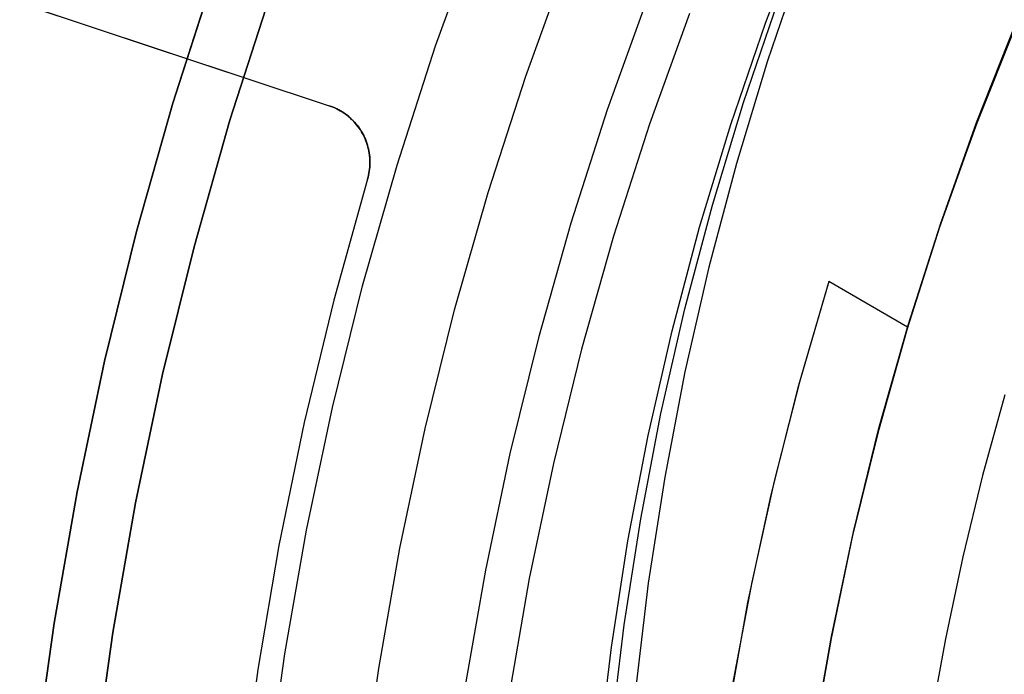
# Model space of a CAD drawing. Header units: millimetres. Extents: x 6239 to 7218, y -13987 to -13139.
# Tile 83 of 256: x 6664 to 6680, y -13448 to -13437. Entities that reach past the tile are written whole.
import ezdxf

# ---------------------------------------------------------------- set-up
doc = ezdxf.new("R2010")
doc.units = ezdxf.units.MM
doc.layers.add('color', color=7, linetype='Continuous')

msp = doc.modelspace()

# ---------------------------------------------------------------- linework, layer by layer
at = {"color": 7, "true_color": 0xffffff}
for p, q in [((6676.216, -13437.215, 66.833), (6676.859, -13435.532, 67.244)), ((6676.216, -13437.215, 66.833), (6676.859, -13435.532, 67.244)), ((6676.835, -13436.144, 61.474), (6676.252, -13437.849, 61.066)), ((6676.835, -13436.144, 61.474), (6676.252, -13437.849, 61.066)), ((6666.258, -13438.559, 259.6), (6666.944, -13436.423, 259.6)), ((6666.944, -13436.423, 231.716), (6666.258, -13438.559, 231.716)), ((6666.258, -13438.559, 259.6), (6666.944, -13436.423, 259.6)), ((6666.944, -13436.423, 231.716), (6666.258, -13438.559, 231.716)), ((6666.944, -13436.423, 245.658), (6666.258, -13438.559, 245.658)), ((6667.215, -13438.849, 259.6), (6667.891, -13436.745, 259.6)), ((6667.215, -13438.849, 259.6), (6667.891, -13436.745, 259.6)), ((6667.891, -13436.745, 231.716), (6667.215, -13438.849, 231.716)), ((6667.891, -13436.745, 245.658), (6667.215, -13438.849, 245.658)), ((6667.891, -13436.745, 231.716), (6667.215, -13438.849, 231.716)), ((6674.236, -13436.789, 211.366), (6673.558, -13438.673, 211.366)), ((6675.847, -13438.549, 64.567), (6676.431, -13436.844, 64.975)), ((6674.938, -13437.055, 212.03), (6674.269, -13438.915, 212.03)), ((6675.633, -13438.92, 66.425), (6676.216, -13437.215, 66.833)), ((6675.633, -13438.92, 66.425), (6676.216, -13437.215, 66.833)), ((6680.413, -13437.283, 77.6), (6679.749, -13438.953, 77.6)), ((6680.427, -13437.209, 68.334), (6679.76, -13438.892, 67.92)), ((6680.427, -13437.209, 68.334), (6679.76, -13438.892, 67.92)), ((6679.773, -13438.889, 88.1), (6680.44, -13437.219, 88.1)), ((6679.773, -13438.889, 88.1), (6680.44, -13437.219, 88.1)), ((6676.252, -13437.849, 61.066), (6675.728, -13439.573, 60.661)), ((6676.252, -13437.849, 61.066), (6675.728, -13439.573, 60.661)), ((6665.646, -13440.718, 259.6), (6666.258, -13438.559, 259.6)), ((6666.258, -13438.559, 231.716), (6665.646, -13440.718, 231.716)), ((6665.646, -13440.718, 259.6), (6666.258, -13438.559, 259.6)), ((6666.258, -13438.559, 231.716), (6665.646, -13440.718, 231.716)), ((6666.258, -13438.559, 245.658), (6665.646, -13440.718, 245.658)), ((6673.558, -13438.673, 211.366), (6672.946, -13440.58, 211.366)), ((6675.324, -13440.273, 64.162), (6675.847, -13438.549, 64.567)), ((6666.613, -13440.974, 259.6), (6667.215, -13438.849, 259.6)), ((6666.613, -13440.974, 259.6), (6667.215, -13438.849, 259.6)), ((6667.215, -13438.849, 231.716), (6666.613, -13440.974, 231.716)), ((6667.215, -13438.849, 245.658), (6666.613, -13440.974, 245.658)), ((6667.215, -13438.849, 231.716), (6666.613, -13440.974, 231.716)), ((6674.269, -13438.915, 212.03), (6673.665, -13440.798, 212.03)), ((6675.11, -13440.645, 66.02), (6675.633, -13438.92, 66.425)), ((6675.11, -13440.645, 66.02), (6675.633, -13438.92, 66.425)), ((6679.749, -13438.953, 77.6), (6679.143, -13440.645, 77.6)), ((6679.76, -13438.892, 67.92), (6679.152, -13440.599, 67.509)), ((6679.76, -13438.892, 67.92), (6679.152, -13440.599, 67.509)), ((6679.165, -13440.581, 88.1), (6679.773, -13438.889, 88.1)), ((6679.165, -13440.581, 88.1), (6679.773, -13438.889, 88.1)), ((6675.728, -13439.573, 60.661), (6675.265, -13441.316, 60.259)), ((6675.728, -13439.573, 60.661), (6675.265, -13441.316, 60.259)), ((6674.861, -13442.016, 63.76), (6675.324, -13440.273, 64.162)), ((6672.946, -13440.58, 211.366), (6672.4, -13442.507, 211.366)), ((6674.647, -13442.388, 65.618), (6675.11, -13440.645, 66.02)), ((6674.647, -13442.388, 65.618), (6675.11, -13440.645, 66.02)), ((6679.143, -13440.645, 77.6), (6678.596, -13442.357, 77.6)), ((6679.152, -13440.599, 67.509), (6678.605, -13442.326, 67.1)), ((6679.152, -13440.599, 67.509), (6678.605, -13442.326, 67.1)), ((6678.615, -13442.293, 88.1), (6679.165, -13440.581, 88.1)), ((6678.615, -13442.293, 88.1), (6679.165, -13440.581, 88.1)), ((6665.109, -13442.897, 259.6), (6665.646, -13440.718, 259.6)), ((6665.646, -13440.718, 231.716), (6665.109, -13442.897, 231.716)), ((6665.109, -13442.897, 259.6), (6665.646, -13440.718, 259.6)), ((6665.646, -13440.718, 231.716), (6665.109, -13442.897, 231.716)), ((6665.646, -13440.718, 245.658), (6665.109, -13442.897, 245.658)), ((6673.665, -13440.798, 212.03), (6673.126, -13442.699, 212.03)), ((6666.084, -13443.119, 259.6), (6666.613, -13440.974, 259.6)), ((6666.084, -13443.119, 259.6), (6666.613, -13440.974, 259.6)), ((6666.613, -13440.974, 231.716), (6666.084, -13443.119, 231.716)), ((6666.613, -13440.974, 245.658), (6666.084, -13443.119, 245.658)), ((6666.613, -13440.974, 231.716), (6666.084, -13443.119, 231.716)), ((6675.265, -13441.316, 60.259), (6674.864, -13443.076, 59.861)), ((6675.265, -13441.316, 60.259), (6674.864, -13443.076, 59.861)), ((6677.28, -13441.561, 67.1), (6676.763, -13443.344, 67.1)), ((6677.28, -13441.561, 67.1), (6676.763, -13443.344, 67.1)), ((6677.28, -13441.561, 67.1), (6676.794, -13443.231, 66.71)), ((6677.28, -13441.561, 67.1), (6676.794, -13443.231, 66.71)), ((6678.605, -13442.326, 67.1), (6677.28, -13441.561, 67.1)), ((6678.605, -13442.326, 67.1), (6677.28, -13441.561, 67.1)), ((6674.46, -13443.776, 63.362), (6674.861, -13442.016, 63.76)), ((6678.605, -13442.326, 67.1), (6678.116, -13444.056, 67.1)), ((6678.605, -13442.326, 67.1), (6678.116, -13444.056, 67.1)), ((6678.124, -13444.023, 88.1), (6678.615, -13442.293, 88.1)), ((6678.124, -13444.023, 88.1), (6678.615, -13442.293, 88.1)), ((6674.245, -13444.147, 65.22), (6674.647, -13442.388, 65.618)), ((6674.245, -13444.147, 65.22), (6674.647, -13442.388, 65.618)), ((6678.596, -13442.357, 77.6), (6678.108, -13444.086, 77.6)), ((6672.4, -13442.507, 211.366), (6671.92, -13444.452, 211.366)), ((6673.126, -13442.699, 212.03), (6672.653, -13444.619, 212.03)), ((6664.647, -13445.093, 259.6), (6665.109, -13442.897, 259.6)), ((6665.109, -13442.897, 231.716), (6664.647, -13445.093, 231.716)), ((6664.647, -13445.093, 259.6), (6665.109, -13442.897, 259.6)), ((6665.109, -13442.897, 231.716), (6664.647, -13445.093, 231.716)), ((6665.109, -13442.897, 245.658), (6664.647, -13445.093, 245.658)), ((6665.629, -13445.282, 259.6), (6666.084, -13443.119, 259.6)), ((6665.629, -13445.282, 259.6), (6666.084, -13443.119, 259.6)), ((6666.084, -13443.119, 231.716), (6665.629, -13445.282, 231.716)), ((6666.084, -13443.119, 245.658), (6665.629, -13445.282, 245.658)), ((6666.084, -13443.119, 231.716), (6665.629, -13445.282, 231.716)), ((6674.864, -13443.076, 59.861), (6674.525, -13444.848, 59.467)), ((6674.864, -13443.076, 59.861), (6674.525, -13444.848, 59.467)), ((6676.794, -13443.231, 66.71), (6676.362, -13444.916, 66.323)), ((6676.794, -13443.231, 66.71), (6676.362, -13444.916, 66.323)), ((6676.763, -13443.344, 67.1), (6676.309, -13445.143, 67.1)), ((6676.763, -13443.344, 67.1), (6676.309, -13445.143, 67.1)), ((6680.237, -13443.462, 103.064), (6679.866, -13444.821, 103.064)), ((6680.237, -13443.462, 103.064), (6679.866, -13444.821, 103.064)), ((6674.12, -13445.548, 62.968), (6674.46, -13443.776, 63.362)), ((6673.906, -13445.92, 64.826), (6674.245, -13444.147, 65.22)), ((6673.906, -13445.92, 64.826), (6674.245, -13444.147, 65.22)), ((6678.108, -13444.086, 77.6), (6677.68, -13445.832, 77.6)), ((6678.116, -13444.056, 67.1), (6677.687, -13445.802, 67.1)), ((6678.116, -13444.056, 67.1), (6677.687, -13445.802, 67.1)), ((6677.694, -13445.769, 88.1), (6678.124, -13444.023, 88.1)), ((6677.694, -13445.769, 88.1), (6678.124, -13444.023, 88.1)), ((6671.92, -13444.452, 211.366), (6671.509, -13446.411, 211.366)), ((6672.653, -13444.619, 212.03), (6672.246, -13446.553, 212.03)), ((6674.525, -13444.848, 59.467), (6674.247, -13446.633, 59.078)), ((6674.525, -13444.848, 59.467), (6674.247, -13446.633, 59.078)), ((6676.362, -13444.916, 66.323), (6675.986, -13446.615, 65.94)), ((6676.362, -13444.916, 66.323), (6675.986, -13446.615, 65.94)), ((6679.866, -13444.821, 103.064), (6679.533, -13446.189, 103.064)), ((6679.866, -13444.821, 103.064), (6679.533, -13446.189, 103.064)), ((6664.262, -13447.303, 259.6), (6664.647, -13445.093, 259.6)), ((6664.647, -13445.093, 231.716), (6664.262, -13447.303, 231.716)), ((6664.262, -13447.303, 259.6), (6664.647, -13445.093, 259.6)), ((6664.647, -13445.093, 231.716), (6664.262, -13447.303, 231.716)), ((6664.647, -13445.093, 245.658), (6664.262, -13447.303, 245.658)), ((6676.309, -13445.143, 67.1), (6675.917, -13446.956, 67.1)), ((6676.309, -13445.143, 67.1), (6675.917, -13446.956, 67.1)), ((6665.25, -13447.458, 259.6), (6665.629, -13445.282, 259.6)), ((6665.25, -13447.458, 259.6), (6665.629, -13445.282, 259.6)), ((6665.629, -13445.282, 231.716), (6665.25, -13447.458, 231.716)), ((6665.629, -13445.282, 245.658), (6665.25, -13447.458, 245.658)), ((6665.629, -13445.282, 231.716), (6665.25, -13447.458, 231.716)), ((6673.843, -13447.333, 62.579), (6674.12, -13445.548, 62.968)), ((6677.687, -13445.802, 67.1), (6677.318, -13447.561, 67.1)), ((6677.687, -13445.802, 67.1), (6677.318, -13447.561, 67.1)), ((6677.324, -13447.529, 88.1), (6677.694, -13445.769, 88.1)), ((6677.324, -13447.529, 88.1), (6677.694, -13445.769, 88.1)), ((6673.628, -13447.705, 64.437), (6673.906, -13445.92, 64.826)), ((6673.628, -13447.705, 64.437), (6673.906, -13445.92, 64.826)), ((6677.68, -13445.832, 77.6), (6677.312, -13447.591, 77.6)), ((6679.533, -13446.189, 103.064), (6679.24, -13447.566, 103.064)), ((6679.533, -13446.189, 103.064), (6679.24, -13447.566, 103.064)), ((6671.509, -13446.411, 211.366), (6671.165, -13448.384, 211.366)), ((6672.246, -13446.553, 212.03), (6671.907, -13448.501, 212.03)), ((6674.247, -13446.633, 59.078), (6674.032, -13448.428, 58.694)), ((6674.247, -13446.633, 59.078), (6674.032, -13448.428, 58.694)), ((6675.986, -13446.615, 65.94), (6675.664, -13448.326, 65.561)), ((6675.986, -13446.615, 65.94), (6675.664, -13448.326, 65.561)), ((6675.917, -13446.956, 67.1), (6675.588, -13448.782, 67.1)), ((6675.917, -13446.956, 67.1), (6675.588, -13448.782, 67.1)), ((6663.953, -13449.526, 259.6), (6664.262, -13447.303, 259.6)), ((6664.262, -13447.303, 231.716), (6663.953, -13449.526, 231.716)), ((6663.953, -13449.526, 259.6), (6664.262, -13447.303, 259.6)), ((6664.262, -13447.303, 231.716), (6663.953, -13449.526, 231.716)), ((6664.262, -13447.303, 245.658), (6663.953, -13449.526, 245.658)), ((6664.946, -13449.646, 259.6), (6665.25, -13447.458, 259.6)), ((6664.946, -13449.646, 259.6), (6665.25, -13447.458, 259.6)), ((6665.25, -13447.458, 231.716), (6664.946, -13449.646, 231.716)), ((6665.25, -13447.458, 245.658), (6664.946, -13449.646, 245.658)), ((6665.25, -13447.458, 231.716), (6664.946, -13449.646, 231.716)), ((6673.628, -13449.128, 62.196), (6673.843, -13447.333, 62.579)), ((6677.312, -13447.591, 77.6), (6677.006, -13449.361, 77.6)), ((6677.318, -13447.561, 67.1), (6677.01, -13449.332, 67.1)), ((6677.318, -13447.561, 67.1), (6677.01, -13449.332, 67.1)), ((6677.015, -13449.301, 88.1), (6677.324, -13447.529, 88.1)), ((6677.015, -13449.301, 88.1), (6677.324, -13447.529, 88.1)), ((6679.24, -13447.566, 103.064), (6678.985, -13448.951, 103.064)), ((6679.24, -13447.566, 103.064), (6678.985, -13448.951, 103.064)), ((6673.414, -13449.499, 64.054), (6673.628, -13447.705, 64.437)), ((6673.414, -13449.499, 64.054), (6673.628, -13447.705, 64.437))]:
    msp.add_line(p, q, dxfattribs=at)
at = {"layer": 'color', "color": 254, "true_color": 0xcad1ee}
for p, q in [((6659.866, -13435.608, 23.733), (6668.885, -13438.605, 27.784)), ((6659.866, -13435.608, 30.3), (6668.885, -13438.605, 30.3)), ((6659.866, -13435.608, 23.733), (6668.885, -13438.605, 27.784)), ((6659.866, -13435.608, 27.017), (6667.177, -13438.037, 27.017)), ((6659.866, -13435.608, 30.3), (6668.885, -13438.605, 30.3)), ((6670.673, -13437.596, 26.2), (6671.39, -13435.613, 26.2)), ((6670.673, -13437.596, 26.2), (6671.39, -13435.613, 26.2)), ((6672.187, -13438.107, 28.2), (6672.885, -13436.175, 28.2)), ((6672.187, -13438.107, 28.2), (6672.885, -13436.175, 28.2)), ((6672.187, -13438.107, 26.2), (6672.885, -13436.175, 26.2)), ((6672.187, -13438.107, 27.2), (6672.885, -13436.175, 27.2)), ((6672.187, -13438.107, 26.2), (6672.885, -13436.175, 26.2)), ((6670.025, -13439.603, 26.2), (6670.673, -13437.596, 26.2)), ((6670.025, -13439.603, 26.2), (6670.673, -13437.596, 26.2)), ((6671.556, -13440.062, 28.2), (6672.187, -13438.107, 28.2)), ((6671.556, -13440.062, 28.2), (6672.187, -13438.107, 28.2)), ((6671.556, -13440.062, 26.2), (6672.187, -13438.107, 26.2)), ((6671.556, -13440.062, 27.2), (6672.187, -13438.107, 27.2)), ((6671.556, -13440.062, 26.2), (6672.187, -13438.107, 26.2)), ((6668.885, -13438.605, 27.784), (6668.885, -13438.605, 30.3)), ((6668.885, -13438.605, 30.3), (6668.917, -13438.616, 30.3)), ((6668.918, -13438.616, 27.799), (6668.885, -13438.605, 27.784)), ((6668.917, -13438.616, 29.042), (6668.885, -13438.605, 29.042)), ((6668.918, -13438.616, 27.799), (6668.885, -13438.605, 27.784)), ((6668.885, -13438.605, 27.784), (6668.885, -13438.605, 30.3)), ((6668.885, -13438.605, 30.3), (6668.917, -13438.616, 30.3)), ((6668.917, -13438.616, 30.3), (6668.949, -13438.628, 30.3)), ((6668.949, -13438.628, 29.042), (6668.917, -13438.616, 29.042)), ((6668.917, -13438.616, 30.3), (6668.949, -13438.628, 30.3)), ((6668.951, -13438.629, 27.814), (6668.918, -13438.616, 27.799)), ((6668.951, -13438.629, 27.814), (6668.918, -13438.616, 27.799)), ((6668.949, -13438.628, 30.3), (6668.98, -13438.642, 30.3)), ((6668.981, -13438.642, 29.042), (6668.949, -13438.628, 29.042)), ((6668.949, -13438.628, 30.3), (6668.98, -13438.642, 30.3)), ((6668.983, -13438.643, 27.829), (6668.951, -13438.629, 27.814)), ((6668.983, -13438.643, 27.829), (6668.951, -13438.629, 27.814)), ((6668.98, -13438.642, 30.3), (6669.011, -13438.656, 30.3)), ((6668.98, -13438.642, 30.3), (6669.011, -13438.656, 30.3)), ((6669.011, -13438.657, 29.042), (6668.981, -13438.642, 29.042)), ((6669.015, -13438.658, 27.844), (6668.983, -13438.643, 27.829)), ((6669.015, -13438.658, 27.844), (6668.983, -13438.643, 27.829)), ((6669.011, -13438.656, 30.3), (6669.042, -13438.672, 30.3)), ((6669.011, -13438.656, 30.3), (6669.042, -13438.672, 30.3)), ((6669.042, -13438.672, 29.042), (6669.011, -13438.657, 29.042)), ((6669.046, -13438.674, 27.859), (6669.015, -13438.658, 27.844)), ((6669.046, -13438.674, 27.859), (6669.015, -13438.658, 27.844)), ((6669.042, -13438.672, 30.3), (6669.071, -13438.689, 30.3)), ((6669.072, -13438.689, 29.042), (6669.042, -13438.672, 29.042)), ((6669.042, -13438.672, 30.3), (6669.071, -13438.689, 30.3)), ((6669.077, -13438.691, 27.873), (6669.046, -13438.674, 27.859)), ((6669.077, -13438.691, 27.873), (6669.046, -13438.674, 27.859)), ((6669.071, -13438.689, 30.3), (6669.101, -13438.706, 30.3)), ((6669.071, -13438.689, 30.3), (6669.101, -13438.706, 30.3)), ((6669.101, -13438.707, 29.042), (6669.072, -13438.689, 29.042)), ((6669.107, -13438.71, 27.888), (6669.077, -13438.691, 27.873)), ((6669.107, -13438.71, 27.888), (6669.077, -13438.691, 27.873)), ((6669.101, -13438.706, 30.3), (6669.129, -13438.725, 30.3)), ((6669.101, -13438.706, 30.3), (6669.129, -13438.725, 30.3)), ((6669.13, -13438.725, 29.042), (6669.101, -13438.707, 29.042)), ((6669.137, -13438.73, 27.902), (6669.107, -13438.71, 27.888)), ((6669.137, -13438.73, 27.902), (6669.107, -13438.71, 27.888)), ((6669.129, -13438.725, 30.3), (6669.157, -13438.745, 30.3)), ((6669.129, -13438.725, 30.3), (6669.157, -13438.745, 30.3)), ((6669.158, -13438.745, 29.042), (6669.13, -13438.725, 29.042)), ((6669.165, -13438.75, 27.917), (6669.137, -13438.73, 27.902)), ((6669.165, -13438.75, 27.917), (6669.137, -13438.73, 27.902)), ((6669.157, -13438.745, 30.3), (6669.185, -13438.765, 30.3)), ((6669.157, -13438.745, 30.3), (6669.185, -13438.765, 30.3)), ((6669.185, -13438.765, 29.042), (6669.158, -13438.745, 29.042)), ((6669.194, -13438.772, 27.931), (6669.165, -13438.75, 27.917)), ((6669.194, -13438.772, 27.931), (6669.165, -13438.75, 27.917)), ((6669.185, -13438.765, 30.3), (6669.211, -13438.787, 30.3)), ((6669.212, -13438.787, 29.042), (6669.185, -13438.765, 29.042)), ((6669.185, -13438.765, 30.3), (6669.211, -13438.787, 30.3)), ((6669.221, -13438.795, 27.945), (6669.194, -13438.772, 27.931)), ((6669.221, -13438.795, 27.945), (6669.194, -13438.772, 27.931)), ((6669.211, -13438.787, 30.3), (6669.237, -13438.809, 30.3)), ((6669.211, -13438.787, 30.3), (6669.237, -13438.809, 30.3)), ((6669.237, -13438.809, 29.042), (6669.212, -13438.787, 29.042)), ((6669.247, -13438.819, 27.959), (6669.221, -13438.795, 27.945)), ((6669.247, -13438.819, 27.959), (6669.221, -13438.795, 27.945)), ((6669.237, -13438.809, 30.3), (6669.262, -13438.832, 30.3)), ((6669.262, -13438.833, 29.042), (6669.237, -13438.809, 29.042)), ((6669.237, -13438.809, 30.3), (6669.262, -13438.832, 30.3)), ((6669.273, -13438.843, 27.972), (6669.247, -13438.819, 27.959)), ((6669.273, -13438.843, 27.972), (6669.247, -13438.819, 27.959)), ((6669.262, -13438.832, 30.3), (6669.286, -13438.856, 30.3)), ((6669.262, -13438.832, 30.3), (6669.286, -13438.856, 30.3)), ((6669.287, -13438.857, 29.042), (6669.262, -13438.833, 29.042)), ((6669.298, -13438.869, 27.986), (6669.273, -13438.843, 27.972)), ((6669.298, -13438.869, 27.986), (6669.273, -13438.843, 27.972)), ((6669.286, -13438.856, 30.3), (6669.31, -13438.881, 30.3)), ((6669.286, -13438.856, 30.3), (6669.31, -13438.881, 30.3)), ((6669.31, -13438.882, 29.042), (6669.287, -13438.857, 29.042)), ((6669.322, -13438.896, 27.999), (6669.298, -13438.869, 27.986)), ((6669.322, -13438.896, 27.999), (6669.298, -13438.869, 27.986)), ((6669.31, -13438.881, 30.3), (6669.332, -13438.907, 30.3)), ((6669.31, -13438.881, 30.3), (6669.332, -13438.907, 30.3)), ((6669.333, -13438.907, 29.042), (6669.31, -13438.882, 29.042)), ((6669.345, -13438.923, 28.012), (6669.322, -13438.896, 27.999)), ((6669.345, -13438.923, 28.012), (6669.322, -13438.896, 27.999)), ((6669.332, -13438.907, 30.3), (6669.354, -13438.933, 30.3)), ((6669.332, -13438.907, 30.3), (6669.354, -13438.933, 30.3)), ((6669.354, -13438.934, 29.042), (6669.333, -13438.907, 29.042)), ((6669.367, -13438.952, 28.024), (6669.345, -13438.923, 28.012)), ((6669.367, -13438.952, 28.024), (6669.345, -13438.923, 28.012)), ((6669.354, -13438.933, 30.3), (6669.375, -13438.96, 30.3)), ((6669.354, -13438.933, 30.3), (6669.375, -13438.96, 30.3)), ((6669.375, -13438.961, 29.042), (6669.354, -13438.934, 29.042)), ((6669.389, -13438.981, 28.037), (6669.367, -13438.952, 28.024)), ((6669.389, -13438.981, 28.037), (6669.367, -13438.952, 28.024)), ((6669.375, -13438.96, 30.3), (6669.394, -13438.988, 30.3)), ((6669.375, -13438.96, 30.3), (6669.394, -13438.988, 30.3)), ((6669.395, -13438.989, 29.042), (6669.375, -13438.961, 29.042)), ((6669.409, -13439.011, 28.049), (6669.389, -13438.981, 28.037)), ((6669.409, -13439.011, 28.049), (6669.389, -13438.981, 28.037)), ((6669.394, -13438.988, 30.3), (6669.413, -13439.017, 30.3)), ((6669.394, -13438.988, 30.3), (6669.413, -13439.017, 30.3)), ((6669.414, -13439.017, 29.042), (6669.395, -13438.989, 29.042)), ((6669.428, -13439.042, 28.06), (6669.409, -13439.011, 28.049)), ((6669.428, -13439.042, 28.06), (6669.409, -13439.011, 28.049)), ((6669.413, -13439.017, 30.3), (6669.431, -13439.046, 30.3)), ((6669.413, -13439.017, 30.3), (6669.431, -13439.046, 30.3)), ((6669.432, -13439.047, 29.042), (6669.414, -13439.017, 29.042)), ((6669.446, -13439.073, 28.072), (6669.428, -13439.042, 28.06)), ((6669.446, -13439.073, 28.072), (6669.428, -13439.042, 28.06)), ((6669.431, -13439.046, 30.3), (6669.448, -13439.075, 30.3)), ((6669.431, -13439.046, 30.3), (6669.448, -13439.075, 30.3)), ((6669.448, -13439.076, 29.042), (6669.432, -13439.047, 29.042)), ((6669.464, -13439.106, 28.083), (6669.446, -13439.073, 28.072)), ((6669.464, -13439.106, 28.083), (6669.446, -13439.073, 28.072)), ((6669.448, -13439.075, 30.3), (6669.464, -13439.106, 30.3)), ((6669.448, -13439.075, 30.3), (6669.464, -13439.106, 30.3)), ((6669.464, -13439.107, 29.042), (6669.448, -13439.076, 29.042)), ((6669.464, -13439.106, 30.3), (6669.478, -13439.137, 30.3)), ((6669.478, -13439.134, 28.092), (6669.464, -13439.106, 28.083)), ((6669.464, -13439.106, 28.083), (6669.464, -13439.106, 30.3)), ((6669.478, -13439.134, 28.092), (6669.464, -13439.106, 28.083)), ((6669.464, -13439.106, 30.3), (6669.478, -13439.137, 30.3)), ((6669.479, -13439.138, 29.042), (6669.464, -13439.107, 29.042)), ((6669.491, -13439.163, 28.101), (6669.478, -13439.134, 28.092)), ((6669.491, -13439.163, 28.101), (6669.478, -13439.134, 28.092)), ((6669.478, -13439.137, 30.3), (6669.492, -13439.168, 30.3)), ((6669.478, -13439.137, 30.3), (6669.492, -13439.168, 30.3)), ((6669.493, -13439.169, 29.042), (6669.479, -13439.138, 29.042)), ((6669.503, -13439.193, 28.11), (6669.491, -13439.163, 28.101)), ((6669.503, -13439.193, 28.11), (6669.491, -13439.163, 28.101)), ((6669.492, -13439.168, 30.3), (6669.505, -13439.2, 30.3)), ((6669.492, -13439.168, 30.3), (6669.505, -13439.2, 30.3)), ((6669.505, -13439.201, 29.042), (6669.493, -13439.169, 29.042)), ((6669.514, -13439.223, 28.118), (6669.503, -13439.193, 28.11)), ((6669.514, -13439.223, 28.118), (6669.503, -13439.193, 28.11)), ((6669.505, -13439.2, 30.3), (6669.516, -13439.232, 30.3)), ((6669.505, -13439.2, 30.3), (6669.516, -13439.232, 30.3)), ((6669.517, -13439.233, 29.042), (6669.505, -13439.201, 29.042)), ((6669.524, -13439.254, 28.126), (6669.514, -13439.223, 28.118)), ((6669.524, -13439.254, 28.126), (6669.514, -13439.223, 28.118)), ((6669.516, -13439.232, 30.3), (6669.527, -13439.265, 30.3)), ((6669.516, -13439.232, 30.3), (6669.527, -13439.265, 30.3)), ((6669.527, -13439.265, 29.042), (6669.517, -13439.233, 29.042)), ((6669.534, -13439.285, 28.134), (6669.524, -13439.254, 28.126)), ((6669.534, -13439.285, 28.134), (6669.524, -13439.254, 28.126)), ((6669.527, -13439.265, 30.3), (6669.536, -13439.298, 30.3)), ((6669.536, -13439.298, 29.042), (6669.527, -13439.265, 29.042)), ((6669.527, -13439.265, 30.3), (6669.536, -13439.298, 30.3)), ((6669.542, -13439.317, 28.141), (6669.534, -13439.285, 28.134)), ((6669.542, -13439.317, 28.141), (6669.534, -13439.285, 28.134)), ((6669.536, -13439.298, 30.3), (6669.544, -13439.331, 30.3)), ((6669.545, -13439.332, 29.042), (6669.536, -13439.298, 29.042)), ((6669.536, -13439.298, 30.3), (6669.544, -13439.331, 30.3)), ((6669.549, -13439.348, 28.148), (6669.542, -13439.317, 28.141)), ((6669.549, -13439.348, 28.148), (6669.542, -13439.317, 28.141)), ((6669.544, -13439.331, 30.3), (6669.552, -13439.364, 30.3)), ((6669.544, -13439.331, 30.3), (6669.552, -13439.364, 30.3)), ((6669.552, -13439.365, 29.042), (6669.545, -13439.332, 29.042)), ((6669.555, -13439.38, 28.155), (6669.549, -13439.348, 28.148)), ((6669.555, -13439.38, 28.155), (6669.549, -13439.348, 28.148)), ((6669.552, -13439.364, 30.3), (6669.557, -13439.398, 30.3)), ((6669.552, -13439.364, 30.3), (6669.557, -13439.398, 30.3)), ((6669.558, -13439.399, 29.042), (6669.552, -13439.365, 29.042)), ((6669.56, -13439.413, 28.161), (6669.555, -13439.38, 28.155)), ((6669.56, -13439.413, 28.161), (6669.555, -13439.38, 28.155)), ((6669.557, -13439.398, 30.3), (6669.562, -13439.432, 30.3)), ((6669.557, -13439.398, 30.3), (6669.562, -13439.432, 30.3)), ((6669.562, -13439.433, 29.042), (6669.558, -13439.399, 29.042)), ((6669.564, -13439.445, 28.166), (6669.56, -13439.413, 28.161)), ((6669.564, -13439.445, 28.166), (6669.56, -13439.413, 28.161)), ((6669.562, -13439.432, 30.3), (6669.566, -13439.466, 30.3)), ((6669.562, -13439.432, 30.3), (6669.566, -13439.466, 30.3)), ((6669.566, -13439.467, 29.042), (6669.562, -13439.433, 29.042)), ((6669.567, -13439.478, 28.171), (6669.564, -13439.445, 28.166)), ((6669.567, -13439.478, 28.171), (6669.564, -13439.445, 28.166)), ((6669.566, -13439.466, 30.3), (6669.568, -13439.5, 30.3)), ((6669.566, -13439.466, 30.3), (6669.568, -13439.5, 30.3)), ((6669.568, -13439.501, 29.042), (6669.566, -13439.467, 29.042)), ((6669.569, -13439.511, 28.176), (6669.567, -13439.478, 28.171)), ((6669.569, -13439.511, 28.176), (6669.567, -13439.478, 28.171)), ((6669.568, -13439.5, 30.3), (6669.569, -13439.534, 30.3)), ((6669.568, -13439.5, 30.3), (6669.569, -13439.534, 30.3)), ((6669.569, -13439.535, 29.042), (6669.568, -13439.501, 29.042)), ((6669.569, -13439.544, 28.181), (6669.569, -13439.511, 28.176)), ((6669.569, -13439.544, 28.181), (6669.569, -13439.511, 28.176)), ((6669.447, -13441.631, 26.2), (6670.025, -13439.603, 26.2)), ((6669.447, -13441.631, 26.2), (6670.025, -13439.603, 26.2)), ((6669.557, -13439.709, 28.196), (6669.562, -13439.676, 28.194)), ((6669.557, -13439.709, 28.196), (6669.562, -13439.676, 28.194)), ((6669.563, -13439.671, 30.3), (6669.558, -13439.705, 30.3)), ((6669.558, -13439.705, 29.042), (6669.563, -13439.671, 29.042)), ((6669.563, -13439.671, 30.3), (6669.558, -13439.705, 30.3)), ((6669.562, -13439.676, 28.194), (6669.565, -13439.643, 28.191)), ((6669.562, -13439.676, 28.194), (6669.565, -13439.643, 28.191)), ((6669.566, -13439.637, 30.3), (6669.563, -13439.671, 30.3)), ((6669.563, -13439.671, 29.042), (6669.566, -13439.637, 29.042)), ((6669.566, -13439.637, 30.3), (6669.563, -13439.671, 30.3)), ((6669.565, -13439.643, 28.191), (6669.568, -13439.61, 28.188)), ((6669.565, -13439.643, 28.191), (6669.568, -13439.61, 28.188)), ((6669.568, -13439.603, 30.3), (6669.566, -13439.637, 30.3)), ((6669.566, -13439.637, 29.042), (6669.568, -13439.603, 29.042)), ((6669.568, -13439.603, 30.3), (6669.566, -13439.637, 30.3)), ((6669.57, -13439.569, 30.3), (6669.568, -13439.603, 30.3)), ((6669.568, -13439.603, 29.042), (6669.57, -13439.569, 29.042)), ((6669.57, -13439.569, 30.3), (6669.568, -13439.603, 30.3)), ((6669.568, -13439.61, 28.188), (6669.569, -13439.577, 28.185)), ((6669.568, -13439.61, 28.188), (6669.569, -13439.577, 28.185)), ((6669.569, -13439.534, 30.3), (6669.57, -13439.569, 30.3)), ((6669.569, -13439.534, 30.3), (6669.57, -13439.569, 30.3)), ((6669.57, -13439.569, 29.042), (6669.569, -13439.535, 29.042)), ((6669.569, -13439.577, 28.185), (6669.569, -13439.544, 28.181)), ((6669.569, -13439.577, 28.185), (6669.569, -13439.544, 28.181)), ((6669.528, -13439.839, 28.2), (6668.961, -13441.874, 28.2)), ((6669.528, -13439.839, 30.3), (6668.961, -13441.874, 30.3)), ((6669.528, -13439.839, 28.2), (6668.961, -13441.874, 28.2)), ((6669.528, -13439.839, 29.25), (6668.961, -13441.874, 29.25)), ((6669.528, -13439.839, 30.3), (6668.961, -13441.874, 30.3)), ((6669.537, -13439.806, 30.3), (6669.528, -13439.839, 30.3)), ((6669.528, -13439.839, 29.042), (6669.537, -13439.806, 29.042)), ((6669.537, -13439.806, 30.3), (6669.528, -13439.839, 30.3)), ((6669.528, -13439.839, 28.2), (6669.537, -13439.807, 28.2)), ((6669.528, -13439.839, 28.2), (6669.537, -13439.807, 28.2)), ((6669.528, -13439.839, 30.3), (6669.528, -13439.839, 28.2)), ((6669.528, -13439.839, 30.3), (6669.528, -13439.839, 28.2)), ((6669.545, -13439.772, 30.3), (6669.537, -13439.806, 30.3)), ((6669.537, -13439.806, 29.042), (6669.545, -13439.772, 29.042)), ((6669.545, -13439.772, 30.3), (6669.537, -13439.806, 30.3)), ((6669.537, -13439.807, 28.2), (6669.545, -13439.774, 28.199)), ((6669.537, -13439.807, 28.2), (6669.545, -13439.774, 28.199)), ((6669.552, -13439.739, 30.3), (6669.545, -13439.772, 30.3)), ((6669.545, -13439.772, 29.042), (6669.552, -13439.739, 29.042)), ((6669.552, -13439.739, 30.3), (6669.545, -13439.772, 30.3)), ((6669.545, -13439.774, 28.199), (6669.551, -13439.742, 28.198)), ((6669.545, -13439.774, 28.199), (6669.551, -13439.742, 28.198)), ((6669.551, -13439.742, 28.198), (6669.557, -13439.709, 28.196)), ((6669.551, -13439.742, 28.198), (6669.557, -13439.709, 28.196)), ((6669.558, -13439.705, 30.3), (6669.552, -13439.739, 30.3)), ((6669.552, -13439.739, 29.042), (6669.558, -13439.705, 29.042)), ((6669.558, -13439.705, 30.3), (6669.552, -13439.739, 30.3)), ((6670.993, -13442.037, 28.2), (6671.556, -13440.062, 28.2)), ((6670.993, -13442.037, 28.2), (6671.556, -13440.062, 28.2)), ((6670.993, -13442.037, 26.2), (6671.556, -13440.062, 26.2)), ((6670.993, -13442.037, 27.2), (6671.556, -13440.062, 27.2)), ((6670.993, -13442.037, 26.2), (6671.556, -13440.062, 26.2)), ((6668.94, -13443.678, 26.2), (6669.447, -13441.631, 26.2)), ((6668.94, -13443.678, 26.2), (6669.447, -13441.631, 26.2)), ((6668.961, -13441.874, 28.2), (6668.464, -13443.927, 28.2)), ((6668.961, -13441.874, 30.3), (6668.464, -13443.927, 30.3)), ((6668.961, -13441.874, 28.2), (6668.464, -13443.927, 28.2)), ((6668.961, -13441.874, 29.25), (6668.464, -13443.927, 29.25)), ((6668.961, -13441.874, 30.3), (6668.464, -13443.927, 30.3)), ((6670.499, -13444.031, 28.2), (6670.993, -13442.037, 28.2)), ((6670.499, -13444.031, 28.2), (6670.993, -13442.037, 28.2)), ((6670.499, -13444.031, 26.2), (6670.993, -13442.037, 26.2)), ((6670.499, -13444.031, 27.2), (6670.993, -13442.037, 27.2)), ((6670.499, -13444.031, 26.2), (6670.993, -13442.037, 26.2)), ((6668.503, -13445.742, 26.2), (6668.94, -13443.678, 26.2)), ((6668.503, -13445.742, 26.2), (6668.94, -13443.678, 26.2)), ((6668.464, -13443.927, 28.2), (6668.038, -13445.997, 28.2)), ((6668.464, -13443.927, 30.3), (6668.038, -13445.997, 30.3)), ((6668.464, -13443.927, 28.2), (6668.038, -13445.997, 28.2)), ((6668.464, -13443.927, 29.25), (6668.038, -13445.997, 29.25)), ((6668.464, -13443.927, 30.3), (6668.038, -13445.997, 30.3)), ((6670.073, -13446.04, 28.2), (6670.499, -13444.031, 28.2)), ((6670.073, -13446.04, 28.2), (6670.499, -13444.031, 28.2)), ((6670.073, -13446.04, 26.2), (6670.499, -13444.031, 26.2)), ((6670.073, -13446.04, 27.2), (6670.499, -13444.031, 27.2)), ((6670.073, -13446.04, 26.2), (6670.499, -13444.031, 26.2)), ((6668.137, -13447.819, 26.2), (6668.503, -13445.742, 26.2)), ((6668.137, -13447.819, 26.2), (6668.503, -13445.742, 26.2)), ((6668.038, -13445.997, 28.2), (6667.684, -13448.08, 28.2)), ((6668.038, -13445.997, 30.3), (6667.684, -13448.08, 30.3)), ((6668.038, -13445.997, 28.2), (6667.684, -13448.08, 28.2)), ((6668.038, -13445.997, 29.25), (6667.684, -13448.08, 29.25)), ((6668.038, -13445.997, 30.3), (6667.684, -13448.08, 30.3)), ((6669.718, -13448.063, 28.2), (6670.073, -13446.04, 28.2)), ((6669.718, -13448.063, 28.2), (6670.073, -13446.04, 28.2)), ((6669.718, -13448.063, 26.2), (6670.073, -13446.04, 26.2)), ((6669.718, -13448.063, 27.2), (6670.073, -13446.04, 27.2)), ((6669.718, -13448.063, 26.2), (6670.073, -13446.04, 26.2)), ((6667.844, -13449.907, 26.2), (6668.137, -13447.819, 26.2)), ((6667.844, -13449.907, 26.2), (6668.137, -13447.819, 26.2)), ((6667.684, -13448.08, 28.2), (6667.401, -13450.174, 28.2)), ((6667.684, -13448.08, 30.3), (6667.401, -13450.174, 30.3)), ((6667.684, -13448.08, 28.2), (6667.401, -13450.174, 28.2)), ((6667.684, -13448.08, 29.25), (6667.401, -13450.174, 29.25)), ((6667.684, -13448.08, 30.3), (6667.401, -13450.174, 30.3)), ((6669.432, -13450.097, 28.2), (6669.718, -13448.063, 28.2)), ((6669.432, -13450.097, 28.2), (6669.718, -13448.063, 28.2)), ((6669.432, -13450.097, 26.2), (6669.718, -13448.063, 26.2)), ((6669.432, -13450.097, 27.2), (6669.718, -13448.063, 27.2)), ((6669.432, -13450.097, 26.2), (6669.718, -13448.063, 26.2))]:
    msp.add_line(p, q, dxfattribs=at)

doc.saveas('drawing.dxf')
